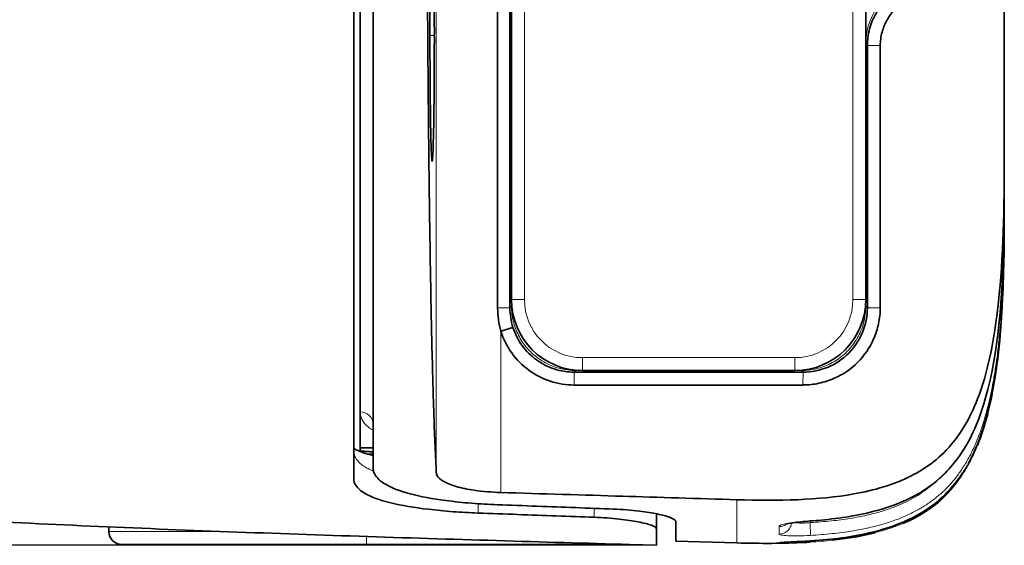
# Model space of a CAD drawing. Header units: millimetres. Extents: x 5 to 415, y 5 to 292.
# Tile 5 of 112: x 47 to 62, y 144 to 152. Entities that reach past the tile are written whole.
import ezdxf

# ---------------------------------------------------------------- set-up
doc = ezdxf.new("R2010")
doc.units = ezdxf.units.MM
for name, color, linetype, lineweight in [('Bemaßung (ISO)', 7, 'Continuous', 25), ('Sichtbar (ISO)', 7, 'Continuous', 35), ('Sichtbar schmal (ISO)', 7, 'Continuous', 18)]:
    doc.layers.add(name, color=color, linetype=linetype, lineweight=lineweight)
doc.styles.add('Notiztext (ISO)', font='isocpeur.ttf')
doc.dimstyles.new('Standard (ISO)', dxfattribs={"dimtxt": 3.5, "dimasz": 2.5, "dimexe": 2, "dimexo": 0, "dimgap": 0.762, "dimtad": 1, "dimtoh": 1, "dimdec": 8, "dimdsep": 46, "dimtxsty": 'Notiztext (ISO)', "dimcen": 0.09, "dimdle": 10, "dimclrd": 256, "dimclre": 256, "dimclrt": 256, "dimadec": 6, "dimazin": 2, "dimtfac": 0.514286, "dimtdec": 3, "dimtmove": 0, "dimatfit": 3, "dimfxl": 1, "dimtolj": 1, "dimlwd": -1, "dimlwe": -1, "dimarcsym": 0})

# ---------------------------------------------------------------- blocks, each defined once
blk = doc.blocks.new('*D11')
at = {"layer": 'Bemaßung (ISO)', "transparency": 16777216}
for p, q in [((56.611, 168.685), (21.319, 168.685)), ((23.319, 146.16), (23.319, 166.185)), ((56.611, 143.66), (21.319, 143.66))]:
    blk.add_line(p, q, dxfattribs=at)
for points in [[(22.902, 166.185), (23.736, 166.185), (23.319, 168.685)], [(22.902, 146.16), (23.736, 146.16), (23.319, 143.66)]]:
    blk.add_solid(points, dxfattribs=at)
at = {"layer": 'Defpoints', "color": 0, "transparency": 16777216}
for p in [(23.319, 168.685), (56.611, 168.685), (56.611, 143.66)]:
    blk.add_point(p, dxfattribs=at)
at = {"layer": 'Bemaßung (ISO)', "transparency": 16777216, "insert": (19.057, 154.072), "char_height": 3.5, "attachment_point": 1, "rotation": 90, "style": 'Notiztext (ISO)'}
blk.add_mtext('\\A1;25', dxfattribs=at)

msp = doc.modelspace()

# ---------------------------------------------------------------- linework, layer by layer
at = {"layer": 'Sichtbar (ISO)'}
for p, q in [((54.14633827, 163.99784424), (54.14633827, 147.3471537)), ((54.33666451, 147.3471537), (54.33666451, 163.99784382)), ((54.36140061, 147.47249897), (54.36140061, 163.87249897)), ((59.86140061, 163.87249897), (59.86140061, 147.47249897)), ((62.01140155, 162.76228625), (62.01140215, 149.58269576)), ((52.01140061, 155.22715781), (52.01140061, 145.12348723)), ((59.8860889, 151.41566631), (59.8860889, 147.34720099)), ((60.08596706, 151.41563616), (60.08596706, 147.34772662)), ((62.01140107, 149.12509032), (62.01140107, 148.80035769)), ((62.01140107, 148.71927341), (62.01140107, 148.69550977)), ((54.1941027, 146.98092547), (54.38436291, 147.04188119)), ((58.8866977, 146.34781069), (55.33610294, 146.34781069)), ((58.76140061, 146.37249897), (55.46140061, 146.37249897)), ((58.88617794, 146.14793253), (55.33633219, 146.14793253)), ((52.01140061, 145.17431731), (52.21140061, 145.17431731)), ((52.11622769, 145.08043005), (52.21140061, 145.07249897)), ((56.61140433, 144.15011225), (56.61140668, 143.91580978)), ((48.11140061, 143.87249897), (48.11140061, 143.94581159)), ((56.61140061, 143.66015618), (56.61140061, 143.91580978)), ((57.85847188, 143.69782647), (56.91220999, 143.72627567)), ((52.11140061, 143.67249897), (48.31140061, 143.67249897)), ((56.19210143, 143.67249897), (52.11140061, 143.67249897)), ((56.61138928, 143.66015287), (56.19409144, 143.67244067))]:
    msp.add_line(p, q, dxfattribs=at)
for centre, radius, start, end in [((55.46140061, 147.47249897), 1.1, 180, 270), ((58.76140061, 147.47249897), 1.1, 270, 0), ((48.31140061, 143.87249897), 0.2, 180, 270)]:
    msp.add_arc(centre, radius, start, end, dxfattribs=at)
for points, knots in [([(51.91142248, 144.69540123), (51.91140061, 144.98936443), (51.91140061, 145.37804454), (51.91140061, 146.38209048), (51.91140061, 146.99775907), (51.91140061, 148.56687401), (51.91140061, 149.77370461), (51.91140061, 152.9113099), (51.91140061, 154.53875215), (51.91140061, 157.80632644), (51.91140061, 159.43369994), (51.91140061, 162.5241163), (51.91140061, 163.73518516), (51.91140061, 165.34724838), (51.91140061, 165.96293924), (51.91140061, 166.96698092), (51.91140061, 167.35563182), (51.91142252, 167.64958641)], [-2.7875682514, -2.7875682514, -2.7875682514, -2.7875682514, -2.4566998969, -2.4566998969, -2.123336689, -2.123336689, -1.7272923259, -1.7272923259, -1.3629992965, -1.3629992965, -0.9987001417, -0.9987001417, -0.6140941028, -0.6140941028, -0.30589534, -0.30589534, -0.0000030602, -0.0000030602, -0.0000030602, -0.0000030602]), ([(53.19425018, 144.78701417), (53.18730438, 144.91265331), (53.1806712, 145.05034004), (53.17435761, 145.19828546), (53.16804402, 145.34623089), (53.16204743, 145.50435625), (53.15632195, 145.6723481), (53.15326744, 145.76197061), (53.15029128, 145.85440649), (53.14738877, 145.94964481), (53.14485071, 146.03292485), (53.14236896, 146.11834732), (53.13994052, 146.20582112), (53.13473496, 146.39332921), (53.12976943, 146.59024472), (53.1250132, 146.79677169), (53.12025697, 147.00329867), (53.1157118, 147.21947707), (53.11137333, 147.44502412), (53.10908128, 147.56418296), (53.10684786, 147.68596105), (53.10467256, 147.81037379), (53.10273039, 147.92145281), (53.10083455, 148.03463233), (53.09898459, 148.14986037), (53.0950626, 148.39414818), (53.0913425, 148.64762831), (53.0878186, 148.91040786), (53.08429469, 149.17318742), (53.08096699, 149.44526103), (53.07783433, 149.72710572), (53.07588553, 149.90243932), (53.0740134, 150.08157294), (53.07222245, 150.26431204), (53.07113448, 150.37532179), (53.07007648, 150.48766184), (53.0690494, 150.60128381), (53.0663316, 150.90194497), (53.06382777, 151.21155641), (53.0615503, 151.52921932), (53.05927282, 151.84688223), (53.05722209, 152.17259922), (53.05541222, 152.50497243), (53.05430446, 152.7084076), (53.05328687, 152.91434147), (53.05236193, 153.1225545), (53.05177569, 153.25452077), (53.05122668, 153.38740233), (53.05071552, 153.52115362), (53.04939787, 153.86593434), (53.04833285, 154.21647667), (53.04753297, 154.57012453), (53.04673309, 154.92377239), (53.04619719, 155.28052039), (53.04592973, 155.6389135), (53.0457972, 155.81651019), (53.04573093, 155.99451134), (53.04573092, 156.17251761), (53.04573091, 156.35373101), (53.04579958, 156.5349494), (53.04593694, 156.71575159), (53.04620924, 157.0741561), (53.04675006, 157.43092642), (53.04755504, 157.78465616), (53.04836001, 158.1383859), (53.04943071, 158.48906875), (53.05075317, 158.83370246), (53.05125379, 158.96416516), (53.05179025, 159.09375872), (53.05236201, 159.22246006), (53.05330063, 159.43373958), (53.05433437, 159.64261412), (53.05546088, 159.84893561), (53.05727361, 160.18093823), (53.05932715, 160.50634116), (53.06160712, 160.82366254), (53.0638871, 161.14098391), (53.0663924, 161.45023434), (53.0691169, 161.75114334), (53.07012219, 161.86217324), (53.07115794, 161.97206245), (53.07222268, 162.08070508), (53.07404354, 162.26650156), (53.07594917, 162.44864934), (53.07793201, 162.62666956), (53.0810743, 162.90878532), (53.08440594, 163.18059802), (53.08793037, 163.44293998), (53.09145479, 163.70528194), (53.09517284, 163.95813121), (53.09908255, 164.20126498), (53.10090305, 164.31447652), (53.10276569, 164.42558168), (53.1046724, 164.53463158), (53.10686055, 164.65977789), (53.10910675, 164.78221864), (53.11141381, 164.90209702), (53.1157312, 165.12643495), (53.12025967, 165.34180487), (53.12500391, 165.54782453), (53.12974815, 165.75384418), (53.1347063, 165.95055691), (53.13991139, 166.13812157), (53.14234811, 166.22592871), (53.14484017, 166.31172607), (53.14738977, 166.39538399), (53.15028636, 166.49042759), (53.15325723, 166.5827088), (53.15630583, 166.67217513), (53.16203781, 166.84039023), (53.16804003, 166.99867333), (53.17435659, 167.14668926), (53.18067315, 167.29470519), (53.18730653, 167.4323791), (53.19425018, 167.55797468)], [0, 0, 0, 0, 0.0344827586, 0.0344827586, 0.0344827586, 0.0689655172, 0.0689655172, 0.0689655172, 0.0873618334, 0.0873618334, 0.0873618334, 0.1034482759, 0.1034482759, 0.1034482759, 0.1379310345, 0.1379310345, 0.1379310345, 0.1724137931, 0.1724137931, 0.1724137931, 0.1906313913, 0.1906313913, 0.1906313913, 0.2068965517, 0.2068965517, 0.2068965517, 0.2413793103, 0.2413793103, 0.2413793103, 0.275862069, 0.275862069, 0.275862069, 0.297313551, 0.297313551, 0.297313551, 0.3103448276, 0.3103448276, 0.3103448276, 0.3448275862, 0.3448275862, 0.3448275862, 0.3793103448, 0.3793103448, 0.3793103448, 0.4004161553, 0.4004161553, 0.4004161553, 0.4137931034, 0.4137931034, 0.4137931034, 0.4482758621, 0.4482758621, 0.4482758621, 0.4827586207, 0.4827586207, 0.4827586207, 0.4998460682, 0.4998460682, 0.4998460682, 0.5172413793, 0.5172413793, 0.5172413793, 0.5517241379, 0.5517241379, 0.5517241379, 0.5862068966, 0.5862068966, 0.5862068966, 0.599260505, 0.599260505, 0.599260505, 0.6206896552, 0.6206896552, 0.6206896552, 0.6551724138, 0.6551724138, 0.6551724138, 0.6896551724, 0.6896551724, 0.6896551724, 0.7023786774, 0.7023786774, 0.7023786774, 0.724137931, 0.724137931, 0.724137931, 0.7586206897, 0.7586206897, 0.7586206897, 0.7931034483, 0.7931034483, 0.7931034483, 0.8091598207, 0.8091598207, 0.8091598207, 0.8275862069, 0.8275862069, 0.8275862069, 0.8620689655, 0.8620689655, 0.8620689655, 0.8965517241, 0.8965517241, 0.8965517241, 0.9126945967, 0.9126945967, 0.9126945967, 0.9310344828, 0.9310344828, 0.9310344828, 0.9655172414, 0.9655172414, 0.9655172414, 1, 1, 1, 1]), ([(52.21142189, 167.47722188), (52.21140061, 167.18129816), (52.21140061, 166.79975134), (52.21140061, 165.83510877), (52.21140061, 165.25346568), (52.21140061, 163.68880629), (52.21140061, 162.48371124), (52.21140061, 159.41564836), (52.21140061, 157.797092), (52.21140061, 154.54799109), (52.21140061, 152.92936275), (52.21140061, 149.85933908), (52.21140061, 148.65465758), (52.21140061, 147.09154194), (52.21140061, 146.50991894), (52.21140061, 145.54527049), (52.21140061, 145.16370007), (52.21142186, 144.86776919)], [0.0000031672, 0.0000031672, 0.0000031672, 0.0000031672, 0.2855394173, 0.2855394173, 0.5715443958, 0.5715443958, 0.9529543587, 0.9529543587, 1.3154757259, 1.3154757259, 1.6779903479, 1.6779903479, 2.0598784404, 2.0598784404, 2.3467353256, 2.3467353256, 2.6331274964, 2.6331274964, 2.6331274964, 2.6331274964]), ([(53.16317941, 151.57245291), (53.16333688, 151.7119667), (53.16306046, 151.85129559), (53.162003, 152.12379037), (53.16122111, 152.25698463), (53.15862779, 152.5822679), (53.15629668, 152.78943118), (53.14972306, 153.15370817), (53.14579485, 153.29518713), (53.13765723, 153.47581536), (53.13348254, 153.52252587), (53.12512018, 153.52253308), (53.12094547, 153.47582892), (53.11280778, 153.29521402), (53.1088795, 153.15374136), (53.10230511, 152.78944342), (53.09997409, 152.58226998), (53.09738098, 152.25703429), (53.09659906, 152.1238456), (53.0955415, 151.85136408), (53.09526501, 151.71204589), (53.09510695, 151.572545)], [0.00004435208, 0.00004435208, 0.00004435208, 0.00004435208, 0.04189856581, 0.04189856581, 0.08381139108, 0.08381139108, 0.14921155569, 0.14921155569, 0.21380580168, 0.21380580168, 0.27323679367, 0.27323679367, 0.33266802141, 0.33266802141, 0.39726273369, 0.39726273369, 0.46267502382, 0.46267502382, 0.50460270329, 0.50460270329, 0.54647095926, 0.54647095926, 0.54647095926, 0.54647095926]), ([(60.38615843, 152.28133328), (60.31047282, 152.23768171), (60.24083253, 152.18430052), (60.11724738, 152.06078453), (60.06384848, 151.991211), (59.97646282, 151.83995405), (59.94285792, 151.75891355), (59.89757485, 151.5900946), (59.88610846, 151.50306398), (59.88608868, 151.41566634)], [-0.10483676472, -0.10483676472, -0.10483676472, -0.10483676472, -0.0786263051, -0.0786263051, -0.05242894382, -0.05242894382, -0.02622122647, -0.02622122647, -0.0000013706, -0.0000013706, -0.0000013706, -0.0000013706]), ([(60.08597466, 151.41563616), (60.08599966, 151.48543946), (60.09534224, 151.55522266), (60.13144294, 151.69006193), (60.15820619, 151.75515531), (60.22800102, 151.87601793), (60.27100242, 151.9317347), (60.36974415, 152.03040062), (60.42551418, 152.07337308), (60.48595872, 152.10828602)], [0.00000126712, 0.00000126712, 0.00000126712, 0.00000126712, 0.020942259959, 0.020942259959, 0.041877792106, 0.041877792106, 0.062813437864, 0.062813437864, 0.083754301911, 0.083754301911, 0.083754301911, 0.083754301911]), ([(53.09510695, 151.572545), (53.09526488, 151.43302988), (53.09554131, 151.29370022), (53.0965988, 151.02119921), (53.09738074, 150.88799914), (53.09997402, 150.56272921), (53.10230509, 150.35556146), (53.10887905, 149.99127525), (53.11280729, 149.84979905), (53.12094493, 149.66917686), (53.12511962, 149.62246931), (53.13348193, 149.62246763), (53.13765662, 149.66917371), (53.14579427, 149.8497928), (53.14972253, 149.99126754), (53.15629667, 150.35555854), (53.15862771, 150.5627286), (53.16122084, 150.88797374), (53.16200273, 151.02115738), (53.16306027, 151.29363433), (53.16333676, 151.43295262), (53.16317941, 151.57245291)], [0.00004600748, 0.00004600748, 0.00004600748, 0.00004600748, 0.04190064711, 0.04190064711, 0.0838157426, 0.0838157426, 0.14921072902, 0.14921072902, 0.21379480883, 0.21379480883, 0.27321622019, 0.27321622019, 0.33263768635, 0.33263768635, 0.39722187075, 0.39722187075, 0.46261964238, 0.46261964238, 0.50453360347, 0.50453360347, 0.54639000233, 0.54639000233, 0.54639000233, 0.54639000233]), ([(62.01140246, 149.58269576), (62.01143688, 148.74211427), (61.98493676, 147.97518852), (61.8453925, 146.80343183), (61.75190195, 146.33326012), (61.47656412, 145.62325358), (61.33809003, 145.40074819), (60.98824275, 144.98706008), (60.76673991, 144.84004573), (60.2979516, 144.59900087), (59.98539542, 144.51171914), (59.13296774, 144.36067952), (58.50197691, 144.34624116), (57.85686681, 144.36686637)], [0.0000010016, 0.0000010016, 0.0000010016, 0.0000010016, 0.2521756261, 0.2521756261, 0.4448173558, 0.4448173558, 0.5923144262, 0.5923144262, 0.7982849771, 0.7982849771, 1.1037378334, 1.1037378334, 1.6383931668, 1.6383931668, 1.6383931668, 1.6383931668]), ([(62.01140246, 149.12509032), (62.01140246, 149.12918421), (62.01140246, 149.13331281), (62.01140246, 149.13747944), (62.01140246, 149.18321185), (62.01140246, 149.23352597), (62.01140246, 149.2886244), (62.01140246, 149.3390083), (62.01140246, 149.3933928), (62.01140246, 149.45216275), (62.01140246, 149.49350293), (62.01140246, 149.53701304), (62.01140246, 149.58269575)], [0.0000001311, 0.0000001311, 0.0000001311, 0.0000001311, 0.03439669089, 0.03439669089, 0.03439669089, 0.41192917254, 0.41192917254, 0.41192917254, 0.75715787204, 0.75715787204, 0.75715787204, 0.99999994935, 0.99999994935, 0.99999994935, 0.99999994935]), ([(62.01140061, 149.12509027), (62.01140075, 148.85831769), (62.0084293, 148.59150871), (61.97850885, 147.52156646), (61.93521572, 146.70383347), (61.65572212, 145.72462905), (61.58155293, 145.52089585), (61.4030576, 145.16957276), (61.30426027, 145.01681856), (61.03061495, 144.69967645), (60.83628467, 144.54659561), (60.44114427, 144.33200267), (60.24171343, 144.25757971), (59.75558954, 144.12328632), (59.46234801, 144.0787946), (59.11283652, 144.04604332), (59.05619395, 144.04140292), (58.99951387, 144.03734527)], [0, 0, 0, 0, 0.08003177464, 0.08003177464, 0.32110849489, 0.32110849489, 0.38555399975, 0.38555399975, 0.43935691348, 0.43935691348, 0.51127767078, 0.51127767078, 0.5743708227, 0.5743708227, 0.66274940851, 0.66274940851, 0.67981911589, 0.67981911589, 0.67981911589, 0.67981911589]), ([(62.01140245, 148.71928023), (62.01140245, 148.72196872), (62.01140245, 148.72497779), (62.01140245, 148.72832374), (62.01140245, 148.74225371), (62.01140245, 148.76202271), (62.01140245, 148.78968462), (62.01140245, 148.79311484), (62.01140245, 148.79666644), (62.01140245, 148.80036445)], [0, 0, 0, 0, 0.17607208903, 0.17607208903, 0.17607208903, 0.9091001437, 0.9091001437, 0.9091001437, 0.99999952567, 0.99999952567, 0.99999952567, 0.99999952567]), ([(61.99578402, 147.77393427), (61.99498317, 147.7516957), (61.99414632, 147.72945859), (61.96329833, 146.94471624), (61.91001098, 146.16537948), (61.61200493, 145.26218091), (61.53936088, 145.08647846), (61.4479099, 144.92194863)], [0.09454881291, 0.09454881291, 0.09454881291, 0.09454881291, 0.10122463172, 0.10122463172, 0.33015383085, 0.33015383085, 0.38658664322, 0.38658664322, 0.38658664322, 0.38658664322]), ([(54.14633827, 147.3471537), (54.14633827, 147.28475365), (54.15037801, 147.22269842), (54.16639652, 147.10044825), (54.17823248, 147.04028787), (54.19408912, 146.98091989)], [0.000001, 0.000001, 0.000001, 0.000001, 0.018721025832, 0.018721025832, 0.037089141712, 0.037089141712, 0.037089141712, 0.037089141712]), ([(54.38436757, 147.04188266), (54.36858221, 147.09116332), (54.35663087, 147.14158393), (54.34065363, 147.24383377), (54.33665193, 147.29544636), (54.33666451, 147.3471537)], [0.000001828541, 0.000001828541, 0.000001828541, 0.000001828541, 0.015526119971, 0.015526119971, 0.031032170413, 0.031032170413, 0.031032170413, 0.031032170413]), ([(58.88617795, 146.14795116), (58.96950029, 146.14800616), (59.05272855, 146.15716622), (59.21565898, 146.19226795), (59.2953843, 146.21822558), (59.50642205, 146.31135339), (59.63067396, 146.39498909), (59.83896096, 146.60329145), (59.92258865, 146.72754894), (60.01569503, 146.93857695), (60.04164309, 147.01828504), (60.07673586, 147.18119133), (60.0858938, 147.26441237), (60.08594844, 147.34772663)], [0.00000526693, 0.00000526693, 0.00000526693, 0.00000526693, 0.02500198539, 0.02500198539, 0.05001435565, 0.05001435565, 0.09421528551, 0.09421528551, 0.13841580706, 0.13841580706, 0.16342199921, 0.16342199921, 0.18841629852, 0.18841629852, 0.18841629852, 0.18841629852]), ([(59.8860953, 147.34720133), (59.88612613, 147.21622746), (59.86048634, 147.08640952), (59.76066447, 146.84470394), (59.68774933, 146.73517627), (59.504082, 146.55027329), (59.39503921, 146.47661865), (59.15192322, 146.37430116), (59.01991895, 146.34777272), (58.88669796, 146.34781516)], [0.00000258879, 0.00000258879, 0.00000258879, 0.00000258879, 0.03929596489, 0.03929596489, 0.07838511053, 0.07838511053, 0.11747662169, 0.11747662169, 0.15744582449, 0.15744582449, 0.15744582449, 0.15744582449]), ([(54.19409374, 146.98092113), (54.23265826, 146.86092711), (54.29064865, 146.74733587), (54.43809431, 146.5431153), (54.52761592, 146.45236828), (54.73108596, 146.30398446), (54.84485878, 146.24647876), (55.0844117, 146.16849622), (55.21032788, 146.14799925), (55.33633219, 146.14794349)], [0.0000101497, 0.0000101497, 0.0000101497, 0.0000101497, 0.03780061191, 0.03780061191, 0.07557641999, 0.07557641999, 0.11335450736, 0.11335450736, 0.15115490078, 0.15115490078, 0.15115490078, 0.15115490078]), ([(55.33610289, 146.34781189), (55.23082229, 146.34778252), (55.12616614, 146.36435184), (54.92600619, 146.42957034), (54.83180635, 146.47775071), (54.66194647, 146.60165225), (54.58733565, 146.67657988), (54.4641669, 146.84714489), (54.4164624, 146.94167368), (54.38436793, 147.04188273)], [0.00000195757, 0.00000195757, 0.00000195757, 0.00000195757, 0.0315870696, 0.0315870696, 0.06313354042, 0.06313354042, 0.09465825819, 0.09465825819, 0.12622384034, 0.12622384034, 0.12622384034, 0.12622384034]), ([(56.19409144, 143.67244067), (54.85536215, 143.71177373), (51.99400263, 143.79482489), (47.65596323, 143.95361408), (43.49517213, 144.17877488), (39.55718639, 144.51096358), (35.84393561, 144.98970483), (33.4221757, 145.43909474), (32.2471246, 145.69706356)], [0, 0, 0, 0, 0.1676034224, 0.3360565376, 0.5045096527, 0.6729627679, 0.8414158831, 1, 1, 1, 1]), ([(51.91140061, 145.16728343), (51.91352509, 145.16569306), (51.91593955, 145.16396272), (51.94284539, 145.14562995), (51.99223155, 145.12060046), (52.10414538, 145.08311746), (52.15464353, 145.06904274), (52.21140061, 145.05591591)], [0.073623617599, 0.073623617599, 0.073623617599, 0.073623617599, 0.0788696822, 0.0788696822, 0.125732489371, 0.125732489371, 0.154645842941, 0.154645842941, 0.154645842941, 0.154645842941]), ([(54.14160165, 144.28977266), (54.00676918, 144.29485321), (53.87289235, 144.30258821), (53.60327185, 144.3239774), (53.46875634, 144.33789409), (53.13608027, 144.38181623), (52.9507906, 144.41608443), (52.63069901, 144.50085033), (52.49955652, 144.55097128), (52.32457242, 144.65534741), (52.26987621, 144.70654549), (52.22945617, 144.77995695), (52.22208269, 144.79867799), (52.21528096, 144.82650067), (52.21371303, 144.83532234), (52.21183809, 144.85201426), (52.2114006, 144.85986808), (52.21142186, 144.86776919)], [-0.31440264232, -0.31440264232, -0.31440264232, -0.31440264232, -0.27385325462, -0.27385325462, -0.23085260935, -0.23085260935, -0.1620963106, -0.1620963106, -0.09211144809, -0.09211144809, -0.03523859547, -0.03523859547, -0.01631070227, -0.01631070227, -0.00762668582, -0.00762668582, -0.00000309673, -0.00000309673, -0.00000309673, -0.00000309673]), ([(53.19425018, 144.78701417), (53.19442567, 144.78383989), (53.19475282, 144.78067225), (53.19576932, 144.77396502), (53.19649809, 144.77042776), (53.19994159, 144.75723028), (53.20390242, 144.74764943), (53.22592783, 144.70900926), (53.25609354, 144.68112073), (53.35011447, 144.62450391), (53.41840918, 144.59690065), (53.58376422, 144.5495072), (53.67904955, 144.52994412), (53.84954422, 144.50517022), (53.91837714, 144.49741284), (54.05650052, 144.48589866), (54.12516158, 144.48199672), (54.19409812, 144.47984854)], [0.000001, 0.000001, 0.000001, 0.000001, 0.00316428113, 0.00316428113, 0.00671520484, 0.00671520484, 0.01645541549, 0.01645541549, 0.04648581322, 0.04648581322, 0.08190464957, 0.08190464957, 0.11673023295, 0.11673023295, 0.13853891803, 0.13853891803, 0.15925418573, 0.15925418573, 0.15925418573, 0.15925418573]), ([(61.36495917, 144.78403823), (61.2936915, 144.67451982), (61.21220299, 144.57105803), (60.96770768, 144.31925579), (60.78323568, 144.18766909), (60.39804395, 143.99274367), (60.19584334, 143.92324839), (59.69545035, 143.79693368), (59.39078662, 143.75716456), (59.05720455, 143.73205122), (59.027634, 143.72999395), (58.99805393, 143.72809373)], [0.40267717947, 0.40267717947, 0.40267717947, 0.40267717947, 0.44181823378, 0.44181823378, 0.50802547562, 0.50802547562, 0.57144743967, 0.57144743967, 0.66303140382, 0.66303140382, 0.67193529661, 0.67193529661, 0.67193529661, 0.67193529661]), ([(51.91142248, 144.69540123), (51.91140054, 144.6573642), (51.92336906, 144.62061578), (51.97535273, 144.54457818), (52.01951207, 144.50609181), (52.17687868, 144.4120881), (52.31457889, 144.36179818), (52.65492035, 144.27789529), (52.85254993, 144.24453101), (53.1937227, 144.20398121), (53.32185095, 144.19186198), (53.58084725, 144.17272174), (53.71078789, 144.16558549), (53.84160169, 144.16072036)], [0.00000311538, 0.00000311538, 0.00000311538, 0.00000311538, 0.03958355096, 0.03958355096, 0.08568504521, 0.08568504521, 0.16059048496, 0.16059048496, 0.23337447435, 0.23337447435, 0.27414439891, 0.27414439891, 0.31348129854, 0.31348129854, 0.31348129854, 0.31348129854]), ([(54.19409812, 144.47984854), (54.83053741, 144.46001596), (55.48948149, 144.43998485), (56.62279293, 144.40538608), (57.2767889, 144.38535219), (57.85686725, 144.36688)], [0.00000099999, 0.00000099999, 0.00000099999, 0.00000099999, 0.19102539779, 0.19102539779, 0.36127740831, 0.36127740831, 0.36127740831, 0.36127740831]), ([(61.0400764, 144.37748556), (60.8885154, 144.23914914), (60.71210775, 144.12556061), (60.49831646, 144.02516674), (60.46994173, 144.01251073), (60.44135162, 144.00037898)], [0, 0, 0, 0, 0.061597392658, 0.061597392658, 0.070923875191, 0.070923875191, 0.070923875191, 0.070923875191]), ([(53.84160169, 144.16072036), (54.04827541, 144.15303391), (54.25289936, 144.14548938), (54.45547299, 144.13806591), (54.65804663, 144.13064244), (54.85856995, 144.12334006), (55.05704145, 144.11613964), (55.25551294, 144.10893921), (55.45193261, 144.10184077), (55.64630011, 144.09482621)], [0, 0, 0, 0, 0.3333333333, 0.3333333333, 0.3333333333, 0.6666666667, 0.6666666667, 0.6666666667, 1, 1, 1, 1]), ([(55.94630011, 144.22278072), (55.75224905, 144.22992683), (55.55604032, 144.23715338), (55.35767424, 144.24447875), (55.15930816, 144.25180411), (54.95878474, 144.25922827), (54.75610561, 144.26677055), (54.55342648, 144.27431282), (54.34859165, 144.28197317), (54.14160165, 144.28977266)], [0, 0, 0, 0, 0.3333333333, 0.3333333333, 0.3333333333, 0.6666666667, 0.6666666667, 0.6666666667, 1, 1, 1, 1]), ([(56.91181155, 144.02723965), (56.91140049, 144.02878847), (56.91122309, 144.03035058), (56.91045407, 144.03376694), (56.90979731, 144.03562549), (56.9068842, 144.04170343), (56.90365554, 144.04598354), (56.88446971, 144.06479197), (56.85647132, 144.07988813), (56.76871681, 144.11282942), (56.70481002, 144.13049094), (56.5470674, 144.16371986), (56.45355066, 144.17898251), (56.28613078, 144.1992945), (56.21866893, 144.20596407), (56.08267901, 144.21640246), (56.01474126, 144.22026031), (55.94630011, 144.22278072)], [0.00003896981, 0.00003896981, 0.00003896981, 0.00003896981, 0.00333324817, 0.00333324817, 0.00718681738, 0.00718681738, 0.01583004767, 0.01583004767, 0.04461092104, 0.04461092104, 0.07841158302, 0.07841158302, 0.11309049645, 0.11309049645, 0.13465389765, 0.13465389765, 0.1552183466, 0.1552183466, 0.1552183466, 0.1552183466]), ([(55.64630011, 144.09482621), (55.71276487, 144.09242755), (55.77877035, 144.08888673), (55.90978143, 144.07955789), (55.9743295, 144.0737356), (56.14520475, 144.05503468), (56.24400638, 144.04032874), (56.41508749, 144.00723127), (56.48471589, 143.9890049), (56.561393, 143.96033919), (56.58222476, 143.94989703), (56.60599233, 143.93150177), (56.61140059, 143.92346936), (56.61140061, 143.91580978)], [-0.15498311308, -0.15498311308, -0.15498311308, -0.15498311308, -0.13501364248, -0.13501364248, -0.11447161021, -0.11447161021, -0.07810410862, -0.07810410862, -0.04023296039, -0.04023296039, -0.01816161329, -0.01816161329, -0.00000161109, -0.00000161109, -0.00000161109, -0.00000161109]), ([(56.91181155, 144.02723965), (56.91140061, 143.8794553), (56.91140061, 143.80357351), (56.91140061, 143.7269715), (56.91140061, 143.72631841), (56.91186274, 143.72629103)], [0.00004692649, 0.00004692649, 0.00004692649, 0.00004692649, 0.31432387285, 0.31432387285, 0.62864644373, 0.62864644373, 0.62864644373, 0.62864644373]), ([(58.99951388, 144.03734527), (58.9494363, 144.03375996), (58.89918065, 144.02944471), (58.80763617, 144.01999069), (58.76489985, 144.01473644), (58.6939205, 144.00416997), (58.66385331, 143.99863036), (58.63427563, 143.99184492), (58.62704681, 143.98995459), (58.61817766, 143.98737286), (58.61558667, 143.98648625), (58.61457655, 143.98611762), (58.61448064, 143.98608061), (58.61448064, 143.98608061)], [0, 0, 0, 0, 0.015083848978, 0.015083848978, 0.029753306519, 0.029753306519, 0.043668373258, 0.043668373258, 0.049508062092, 0.049508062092, 0.053992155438, 0.053992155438, 0.055005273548, 0.055005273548, 0.055005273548, 0.055005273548]), ([(59.34445391, 143.7393466), (59.55077682, 143.76219879), (59.77440953, 143.79847767), (59.98341886, 143.84983407), (60.00770748, 143.8560649)], [0.169583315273, 0.169583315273, 0.169583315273, 0.169583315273, 0.245745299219, 0.255855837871, 0.255855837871, 0.255855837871, 0.255855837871]), ([(57.85847188, 143.69782647), (58.2252616, 143.68657279), (58.60874794, 143.68677617), (58.97185556, 143.70799259), (58.99806276, 143.70964544)], [0, 0, 0, 0, 0.11862472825, 0.12789480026, 0.12789480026, 0.12789480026, 0.12789480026]), ([(58.99805393, 143.72809373), (58.94244342, 143.72452106), (58.88654309, 143.72130523), (58.7843252, 143.71586311), (58.73649903, 143.71353732), (58.65485442, 143.7096481), (58.61964145, 143.70800837), (58.58015272, 143.70599615), (58.56918509, 143.70540289), (58.55228228, 143.70439739), (58.54588484, 143.70395847), (58.54061644, 143.70353785), (58.53952901, 143.70343311), (58.53952901, 143.70343311)], [0, 0, 0, 0, 0.016739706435, 0.016739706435, 0.033060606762, 0.033060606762, 0.04899754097, 0.04899754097, 0.056550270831, 0.056550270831, 0.063549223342, 0.063549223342, 0.066846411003, 0.066846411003, 0.066846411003, 0.066846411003])]:
    msp.add_open_spline(points, degree=3, knots=knots, dxfattribs=at)
for points in [[(62.01140061, 148.69549808), (62.01140086, 148.23195195), (62.00260903, 147.76804102), (61.97448681, 147.30535101)], [(61.98307061, 147.45848798), (61.96791356, 147.163993), (61.94557235, 146.86960081), (61.91032987, 146.57683411)], [(61.96837722, 147.20960339), (61.95421162, 146.99827453), (61.93565361, 146.78712196), (61.91033157, 146.57683391)], [(61.85013436, 146.16089196), (61.81082949, 145.93239355), (61.76060867, 145.70499816), (61.69175606, 145.48362075)], [(61.82193991, 146.00745755), (61.77910118, 145.78897587), (61.72483068, 145.57187543), (61.65160277, 145.36164066)], [(61.75525502, 145.70906608), (61.71200377, 145.53854975), (61.65949546, 145.3702302), (61.59372072, 145.2074633)], [(61.01226458, 144.35264843), (60.85935649, 144.21846503), (60.68268182, 144.10902829), (60.49746817, 144.02504043)], [(61.06208746, 144.39789687), (61.05480799, 144.39103744), (61.04747118, 144.38423269), (61.04007783, 144.37748399)]]:
    msp.add_open_spline(points, degree=3, dxfattribs=at)
msp.add_rational_spline([(52.21140061, 145.10937374), (52.11133679, 145.1164349), (52.01140061, 145.12348723)], [1.00000945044, 1.00000492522, 1], degree=2, dxfattribs=at)
at = {"layer": 'Sichtbar schmal (ISO)'}
for p, q in [((53.19425018, 144.78701417), (53.19425018, 167.55797468)), ((54.56140061, 163.87249897), (54.56140061, 147.47249897)), ((59.66140061, 147.47249897), (59.66140061, 163.87249897)), ((53.09526256, 151.5724686), (53.16311612, 151.57245296)), ((59.86140061, 151.44037728), (59.86142329, 151.44035458)), ((59.86142329, 151.44035458), (59.88608999, 151.4156674)), ((60.08597098, 151.41563617), (59.88609114, 151.41566624)), ((62.01140061, 148.80035081), (62.0098426, 148.80035081)), ((62.01124373, 148.69550754), (62.01123672, 148.69550754)), ((54.36153792, 147.3724704), (54.33666451, 147.3471537)), ((54.56140061, 147.47249897), (54.36140061, 147.47249897)), ((54.36153792, 147.3724704), (54.36153804, 147.45511183)), ((59.86140061, 147.47249897), (59.66140061, 147.47249897)), ((59.86126302, 147.45510136), (59.86126349, 147.37222859)), ((59.88609229, 147.34720436), (59.86126349, 147.37222859)), ((54.14633827, 147.3471537), (54.33666451, 147.3471537)), ((59.88609579, 147.34720083), (60.08594844, 147.34772657)), ((54.1941027, 146.98084978), (54.19409812, 144.47984854)), ((55.46140061, 146.37249897), (55.46140061, 146.57249897)), ((55.46140061, 146.57249897), (58.76140061, 146.57249897)), ((58.76140061, 146.57249897), (58.76140061, 146.37249897)), ((55.33610289, 146.34781189), (55.36113023, 146.37263612)), ((55.33610289, 146.34781112), (55.33633216, 146.14795509)), ((55.44403105, 146.37263612), (55.36113023, 146.37263612)), ((58.86142919, 146.37263628), (58.77877979, 146.37263627)), ((58.86142919, 146.37263628), (58.8866974, 146.34781571)), ((58.88617795, 146.14797765), (58.88669794, 146.34780756)), ((53.84160029, 144.30562037), (53.84160169, 144.16072036)), ((55.64630011, 144.09482621), (55.64630128, 144.23383171)), ((58.99569538, 144.0119225), (58.99569527, 144.03707051)), ((49.92932543, 143.87249897), (48.11140061, 143.87249897)), ((52.11140061, 143.67249897), (52.11140061, 143.79643151))]:
    msp.add_line(p, q, dxfattribs=at)
for centre, start, end in [((55.46140061, 147.47249897), 180, 270), ((58.76140061, 147.47249897), 270, 0)]:
    msp.add_arc(centre, 0.9, start, end, dxfattribs=at)
for centre, major_axis, ratio, start_param, end_param in [((60.8620144, 151.43913499), (0.70874414, -0.70771439), 0.9984173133, 2.87883939, 3.9063595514), ((54.51139777, 147.37186336), (-0.14999714, 0.00058545), 0.0041887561, 6.0363467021, 6.2337980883), ((55.41979138, 147.42694297), (0.78951371, 0.73667621), 0.9618875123, 3.0964635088, 3.1749039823), ((58.80696293, 147.43087583), (-0.7367142, 0.78945846), 0.9618940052, 3.0964758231, 3.1748403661), ((58.86203623, 146.52249613), (-0.00058545, -0.14999714), 0.0041887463, 6.0363467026, 6.2337993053), ((52.01140061, 145.54185713), (0.2, 0), 0.9407647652, 0, 1.5707963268), ((58.51140569, 144.14915829), (0.19999038, -0.00115209), 0.9918276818, 5.2460225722, 5.368786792), ((58.98522523, 144.01192232), (0.01188626, -0.19964648), 0.05225749, 0.0696867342, 1.5676859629), ((58.98522676, 144.23683432), (0.01428713, -0.19948904), 0.0522102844, 6.1328671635, 6.2831840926), ((58.49086188, 170.21898346), (0.02327562, -26.48232703), 0.0000854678, 0.0857134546, 0.1272232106), ((58.51140062, 143.89236222), (0.19997956, 0.00285931), 0.9999954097, 4.7123889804, 5.0724462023), ((58.51140087, 143.90096534), (-0.1992248, -0.01759107), 0.9998884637, 1.4971883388, 1.6540148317), ((58.51140087, 143.90096534), (-0.1992248, -0.01759107), 0.9998884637, 2.5667856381, 2.567067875), ((58.51140062, 143.89236222), (0.18100467, -0.0850719), 0.9999974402, 0, 0.0002705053), ((58.98522585, 143.92768191), (0.01282809, -0.19958818), 0.0522406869, 6.260841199, 6.2831838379), ((58.9852253, 143.90917389), (0.01258754, -0.19960349), 0.0522467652, 0.0006103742, 0.4332105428)]:
    msp.add_ellipse(centre, major_axis=major_axis, ratio=ratio, start_param=start_param, end_param=end_param, dxfattribs=at)
for points, knots in [([(58.9977928, 144.03948698), (59.26154079, 144.05842122), (59.5186867, 144.08709039), (59.79599607, 144.14522847), (59.85153068, 144.15687134), (59.90811331, 144.16987011), (59.96469438, 144.18426601), (60.19064808, 144.24175537), (60.41378929, 144.32436645), (60.58745578, 144.41414555), (60.65559229, 144.44936958), (60.71615935, 144.48490757), (60.77205988, 144.52127568), (60.89431703, 144.6008145), (60.99526566, 144.68329451), (61.09535693, 144.78420794), (61.16921636, 144.85867405), (61.24154221, 144.94362933), (61.30951996, 145.03956417), (61.32281637, 145.05832898), (61.33594862, 145.0775116), (61.34889898, 145.09711232), (61.40048795, 145.17519362), (61.44915893, 145.25994169), (61.49435933, 145.35079422), (61.57796351, 145.51883815), (61.64929146, 145.70896938), (61.7059114, 145.90172191), (61.72687353, 145.97308379), (61.74590545, 146.04471822), (61.7631128, 146.11540678), (61.8267982, 146.37702924), (61.86589786, 146.62688663), (61.89056477, 146.80956207), (61.89378436, 146.83340532), (61.89675807, 146.85613043), (61.89954449, 146.87797566), (61.91810626, 147.02349799), (61.92927276, 147.12906437), (61.94230851, 147.27313927), (61.95730113, 147.43884211), (61.97392583, 147.65513368), (61.98769472, 147.95969753), (61.98835899, 147.97439094), (61.98901574, 147.98928844), (61.98966408, 148.00438879), (62.00245436, 148.30228728), (62.01142143, 148.67973658), (62.01140246, 149.12509027)], [0, 0, 0, 0, 0.1111111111, 0.1111111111, 0.1111111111, 0.1333624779, 0.1333624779, 0.1333624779, 0.2222222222, 0.2222222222, 0.2222222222, 0.257085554, 0.257085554, 0.257085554, 0.3333333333, 0.3333333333, 0.3333333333, 0.3895981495, 0.3895981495, 0.3895981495, 0.4006035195, 0.4006035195, 0.4006035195, 0.4444444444, 0.4444444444, 0.4444444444, 0.5255341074, 0.5255341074, 0.5255341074, 0.5555555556, 0.5555555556, 0.5555555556, 0.6666666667, 0.6666666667, 0.6666666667, 0.6811691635, 0.6811691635, 0.6811691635, 0.7777777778, 0.7777777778, 0.7777777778, 0.8888888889, 0.8888888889, 0.8888888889, 0.8942493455, 0.8942493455, 0.8942493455, 1, 1, 1, 1]), ([(58.9978091, 143.81280366), (59.11886871, 143.82004321), (59.23252117, 143.82950056), (59.33827893, 143.84079245), (59.44753329, 143.85245766), (59.54835736, 143.86608627), (59.64024559, 143.88092465), (59.70956604, 143.89211871), (59.77380164, 143.90398952), (59.83275099, 143.91609165), (59.85856371, 143.92139092), (59.88336883, 143.926733), (59.90729826, 143.93210818), (59.99511818, 143.95183484), (60.07113793, 143.97189984), (60.14179602, 143.99284517), (60.2105553, 144.01322764), (60.27425583, 144.03443125), (60.33858527, 144.05844652), (60.40119421, 144.0818195), (60.46408851, 144.10781169), (60.52842176, 144.1379221), (60.58126901, 144.16265662), (60.63509285, 144.19017618), (60.6902191, 144.2216692), (60.72709981, 144.24273874), (60.76455971, 144.26559571), (60.80257777, 144.29066799), (60.81394387, 144.29816374), (60.82535063, 144.30585248), (60.83679086, 144.31374316), (60.88132936, 144.34446273), (60.92638899, 144.37824059), (60.97144731, 144.41552141), (61.01314379, 144.45002068), (61.05483714, 144.48752426), (61.09603128, 144.52827894), (61.13516457, 144.56699476), (61.17384429, 144.60864797), (61.21164168, 144.65332614), (61.23938954, 144.68612533), (61.26665887, 144.72055402), (61.29330897, 144.75660458), (61.30220951, 144.76864467), (61.31105589, 144.78088578), (61.31983119, 144.79331303), (61.35535813, 144.84362497), (61.38969187, 144.89701082), (61.42206347, 144.95232055), (61.45694167, 145.01191301), (61.48953906, 145.07373057), (61.51946404, 145.13617), (61.5539099, 145.20804241), (61.58481794, 145.28072808), (61.61223211, 145.35179655), (61.62733467, 145.39094842), (61.64138633, 145.42960783), (61.65443558, 145.46739201), (61.6707161, 145.51453235), (61.68542613, 145.56025651), (61.69886731, 145.604446), (61.73150486, 145.71174592), (61.75675268, 145.80997168), (61.77743056, 145.89826843), (61.79067399, 145.95481926), (61.80200847, 146.00730993), (61.81188293, 146.05561901), (61.82570354, 146.12323402), (61.83668237, 146.18247819), (61.84643404, 146.23825434), (61.85900832, 146.31017488), (61.86953859, 146.37633534), (61.87993533, 146.44741542), (61.88828556, 146.504504), (61.8964975, 146.5647901), (61.90464464, 146.6299488), (61.91450821, 146.70883499), (61.92428345, 146.7948633), (61.93383646, 146.89101322), (61.93952378, 146.94825549), (61.94513475, 147.00907194), (61.95073023, 147.07576165), (61.96229669, 147.21361642), (61.97393129, 147.37657973), (61.98433188, 147.58489675), (61.99247313, 147.74796065), (61.99969563, 147.93883767), (62.00456072, 148.15582269), (62.00891755, 148.35013954), (62.01140093, 148.56539209), (62.01140061, 148.80035769)], [0, 0, 0, 0, 0.03555676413, 0.03555676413, 0.03555676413, 0.07228911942, 0.07228911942, 0.07228911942, 0.1, 0.1, 0.1, 0.11213403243, 0.11213403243, 0.11213403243, 0.15666536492, 0.15666536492, 0.15666536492, 0.2, 0.2, 0.2, 0.24217564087, 0.24217564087, 0.24217564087, 0.27682128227, 0.27682128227, 0.27682128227, 0.3, 0.3, 0.3, 0.3069296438, 0.3069296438, 0.3069296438, 0.33390777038, 0.33390777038, 0.33390777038, 0.35887303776, 0.35887303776, 0.35887303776, 0.38258935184, 0.38258935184, 0.38258935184, 0.4, 0.4, 0.4, 0.40581477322, 0.40581477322, 0.40581477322, 0.42935597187, 0.42935597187, 0.42935597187, 0.45472000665, 0.45472000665, 0.45472000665, 0.48391588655, 0.48391588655, 0.48391588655, 0.5, 0.5, 0.5, 0.52006687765, 0.52006687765, 0.52006687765, 0.56879281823, 0.56879281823, 0.56879281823, 0.6, 0.6, 0.6, 0.64367862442, 0.64367862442, 0.64367862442, 0.7, 0.7, 0.7, 0.74523499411, 0.74523499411, 0.74523499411, 0.8, 0.8, 0.8, 0.83260401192, 0.83260401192, 0.83260401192, 0.9, 0.9, 0.9, 0.95275542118, 0.95275542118, 0.95275542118, 0.99999954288, 0.99999954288, 0.99999954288, 0.99999954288]), ([(58.99781806, 143.72812432), (59.25865107, 143.74487464), (59.51320566, 143.77126334), (59.78801243, 143.82592968), (59.84633117, 143.83753082), (59.90581593, 143.85059583), (59.96525832, 143.86518347), (60.18591752, 143.91933501), (60.40349768, 143.99704094), (60.57463643, 144.08228382), (60.64790368, 144.11877766), (60.71269721, 144.15577938), (60.77243515, 144.19390046), (60.88982319, 144.26881029), (60.98847843, 144.34722918), (61.08591142, 144.4424835), (61.17782415, 144.532341), (61.26714063, 144.63781596), (61.3491166, 144.76006601), (61.39826258, 144.83335697), (61.44478773, 144.91265919), (61.48824998, 144.997624), (61.57451701, 145.1662683), (61.64811656, 145.35848571), (61.70601802, 145.55270465), (61.72594609, 145.61954938), (61.74410247, 145.68654068), (61.76057574, 145.75258047), (61.82491251, 146.01050039), (61.86413226, 146.2552887), (61.88892646, 146.43414499), (61.89279971, 146.46208521), (61.8963195, 146.48845531), (61.89958545, 146.51365853), (61.91722614, 146.649791), (61.92824822, 146.75106862), (61.94105938, 146.88855252), (61.95624236, 147.05148984), (61.97317104, 147.26484123), (61.98720574, 147.56591521), (61.98804011, 147.5838141), (61.98886289, 147.60202117), (61.98967235, 147.62053405), (62.00247865, 147.91342141), (62.01142149, 148.28339847), (62.01140245, 148.71927341)], [0, 0, 0, 0, 0.11111111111, 0.11111111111, 0.11111111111, 0.13469080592, 0.13469080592, 0.13469080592, 0.22222222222, 0.22222222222, 0.22222222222, 0.25969582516, 0.25969582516, 0.25969582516, 0.33333333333, 0.33333333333, 0.33333333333, 0.40279875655, 0.40279875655, 0.40279875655, 0.44444444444, 0.44444444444, 0.44444444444, 0.52710581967, 0.52710581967, 0.52710581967, 0.55555555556, 0.55555555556, 0.55555555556, 0.66666666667, 0.66666666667, 0.66666666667, 0.68402400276, 0.68402400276, 0.68402400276, 0.77777777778, 0.77777777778, 0.77777777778, 0.88888888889, 0.88888888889, 0.88888888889, 0.89549445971, 0.89549445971, 0.89549445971, 0.99999945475, 0.99999945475, 0.99999945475, 0.99999945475]), ([(61.98307098, 147.45848805), (61.98345455, 147.46594527), (61.98383618, 147.47345558), (61.98421583, 147.48101981), (61.98555686, 147.50773948), (61.98687141, 147.53513168), (61.98815438, 147.56323335), (61.99475982, 147.70791619), (62.00048862, 147.87142385), (62.00456837, 148.0529377), (62.00892795, 148.24690133), (62.0114009, 148.46142435), (62.01140061, 148.69550977)], [0.88795243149, 0.88795243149, 0.88795243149, 0.88795243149, 0.89061054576, 0.89061054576, 0.89061054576, 0.9, 0.9, 0.9, 0.94834206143, 0.94834206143, 0.94834206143, 0.99999983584, 0.99999983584, 0.99999983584, 0.99999983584]), ([(54.36153791, 147.37242402), (54.36152337, 147.29394325), (54.38012975, 147.13717936), (54.46163338, 146.91544959), (54.54875059, 146.78473446), (54.59911387, 146.7252773)], [0.00006564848, 0.00006564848, 0.00006564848, 0.00006564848, 0.33333333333, 0.66666666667, 1, 1, 1, 1]), ([(59.56848216, 146.66544068), (59.63010489, 146.72712677), (59.73727695, 146.86658528), (59.83821535, 147.11045263), (59.8612385, 147.28492597), (59.86126348, 147.37218267)], [0, 0, 0, 0, 0.33333333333, 0.66666666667, 0.99994153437, 0.99994153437, 0.99994153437, 0.99994153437]), ([(54.65434637, 146.66541339), (54.71603236, 146.60379145), (54.85549034, 146.49662086), (55.09935618, 146.39568389), (55.27382824, 146.3726611), (55.36108431, 146.37263613)], [0, 0, 0, 0, 0.33333333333, 0.66666666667, 0.99994153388, 0.99994153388, 0.99994153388, 0.99994153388]), ([(58.86147557, 146.37263627), (58.93996454, 146.37262172), (59.0967448, 146.391232), (59.31849511, 146.47275247), (59.44921878, 146.55988697), (59.50867847, 146.61025993)], [0.00006564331, 0.00006564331, 0.00006564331, 0.00006564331, 0.33333333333, 0.66666666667, 1, 1, 1, 1]), ([(61.82194321, 146.007457), (61.82362449, 146.01604176), (61.82526068, 146.02448887), (61.82685558, 146.0328022), (61.83419343, 146.07105038), (61.84062597, 146.1064104), (61.84651275, 146.14003293), (61.8629596, 146.23396962), (61.87539965, 146.31433232), (61.88825398, 146.40655717), (61.89372855, 146.44583512), (61.89922853, 146.48728105), (61.90474172, 146.53131833), (61.90660347, 146.54618931), (61.90846729, 146.56135587), (61.91033129, 146.57683432)], [0.59427094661, 0.59427094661, 0.59427094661, 0.59427094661, 0.6, 0.6, 0.6, 0.62635836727, 0.62635836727, 0.62635836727, 0.7, 0.7, 0.7, 0.73136347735, 0.73136347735, 0.73136347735, 0.74195463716, 0.74195463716, 0.74195463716, 0.74195463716]), ([(52.01140061, 145.73001008), (52.01313497, 145.70776615), (52.01671375, 145.68653583), (52.02214347, 145.66630798), (52.02771665, 145.6455457), (52.03524195, 145.62583645), (52.04472228, 145.60713544), (52.05440643, 145.58803236), (52.06613192, 145.56998016), (52.07986776, 145.55294699), (52.08415402, 145.5476318), (52.08863581, 145.54241605), (52.09331114, 145.53729902), (52.10398959, 145.52561172), (52.11576653, 145.51443522), (52.12856937, 145.50369401), (52.14749518, 145.48781581), (52.16865257, 145.47288635), (52.19199451, 145.45868678), (52.19830184, 145.45484986), (52.20476874, 145.45106617), (52.21139844, 145.44733225)], [0, 0, 0, 0, 0.04898951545, 0.04898951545, 0.04898951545, 0.09927336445, 0.09927336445, 0.09927336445, 0.15063829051, 0.15063829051, 0.15063829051, 0.16666666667, 0.16666666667, 0.16666666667, 0.20327548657, 0.20327548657, 0.20327548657, 0.25739246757, 0.25739246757, 0.25739246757, 0.27201566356, 0.27201566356, 0.27201566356, 0.27201566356]), ([(61.01226697, 144.3526498), (61.0396013, 144.37663641), (61.06738566, 144.40240588), (61.09533542, 144.43005832), (61.13387399, 144.46818693), (61.1727203, 144.50990002), (61.21111092, 144.55526673), (61.24522393, 144.59557854), (61.27897195, 144.63877506), (61.31189132, 144.6847639), (61.31441747, 144.68829297), (61.31694047, 144.69184083), (61.31945981, 144.69540709), (61.35466626, 144.74524369), (61.38912298, 144.79870288), (61.42180383, 144.85451052), (61.45649427, 144.91374985), (61.48917951, 144.97562561), (61.5192777, 145.03838064), (61.55362078, 145.10998629), (61.58459823, 145.18272432), (61.61209535, 145.25393812), (61.62615576, 145.2903527), (61.63931218, 145.32636645), (61.65159908, 145.36164046)], [0.33935977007, 0.33935977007, 0.33935977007, 0.33935977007, 0.35618527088, 0.35618527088, 0.35618527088, 0.37938513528, 0.37938513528, 0.37938513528, 0.4, 0.4, 0.4, 0.40158193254, 0.40158193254, 0.40158193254, 0.42368861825, 0.42368861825, 0.42368861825, 0.44715467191, 0.44715467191, 0.44715467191, 0.47393024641, 0.47393024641, 0.47393024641, 0.48762170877, 0.48762170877, 0.48762170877, 0.48762170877]), ([(51.91140061, 145.13567164), (51.9114008, 145.11600413), (51.91571367, 145.07808189), (51.9350148, 145.0246635), (51.9666486, 144.97522292), (52.01046589, 144.92953707), (52.06615724, 144.88761003), (52.13347793, 144.84935536), (52.18734613, 144.82560627), (52.21699321, 144.81407099), (52.21850972, 144.81348464)], [0, 0, 0, 0, 0.05438359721, 0.10743530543, 0.16018468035, 0.21246386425, 0.26445635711, 0.31631904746, 0.36808075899, 0.37086099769, 0.37086099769, 0.37086099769, 0.37086099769]), ([(60.9113104, 144.61852527), (60.89267341, 144.60165735), (60.83551533, 144.55219516), (60.73358403, 144.47526772), (60.59971764, 144.39139513), (60.45045492, 144.314425), (60.28137965, 144.24366373), (60.08756857, 144.17919982), (59.86432676, 144.12195189), (59.60784114, 144.07341597), (59.31483519, 144.03516197), (59.10638939, 144.01850882), (58.99569599, 144.01192253)], [0.67942883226, 0.67942883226, 0.67942883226, 0.67942883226, 0.69143839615, 0.71553317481, 0.7403430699, 0.76661672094, 0.79517525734, 0.82689729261, 0.86264372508, 0.90306342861, 0.94863063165, 1, 1, 1, 1]), ([(57.85847188, 143.69782647), (57.85846936, 143.69782224), (57.85876485, 143.69800502), (57.85849246, 143.72413872), (57.85825707, 143.7914657), (57.8578892, 143.90270059), (57.85745242, 144.05311815), (57.85741407, 144.21318284), (57.85692443, 144.32590625), (57.85686704, 144.36687328)], [0, 0, 0, 0, 0.20194281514, 0.38790649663, 0.55519289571, 0.70188698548, 0.82969912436, 0.94215135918, 0.99999995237, 0.99999995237, 0.99999995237, 0.99999995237]), ([(58.51423656, 143.9506858), (58.51403103, 143.95886119), (58.53869016, 143.9761605), (58.64274166, 144.00118634), (58.80365908, 144.02341986), (58.9324908, 144.03481562), (58.99779297, 144.0394844)], [0.00000026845, 0.00000026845, 0.00000026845, 0.00000026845, 0.25, 0.5, 0.75, 1, 1, 1, 1]), ([(58.51424581, 143.83387714), (58.5404055, 143.83428325), (58.56633971, 143.83983792), (58.59015799, 143.85001001), (58.61397627, 143.86018209), (58.6356827, 143.87494549), (58.65382599, 143.89327815), (58.67196928, 143.91161081), (58.686533, 143.93352634), (58.69639307, 143.95743043), (58.70284884, 143.97308137), (58.70728733, 143.98958662), (58.70958188, 144.00640437)], [0, 0, 0, 0, 0.25, 0.25, 0.25, 0.5, 0.5, 0.5, 0.75, 0.75, 0.75, 0.91368469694, 0.91368469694, 0.91368469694, 0.91368469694]), ([(58.99569518, 144.01192246), (58.98347659, 144.01071085), (58.97127672, 144.00966552), (58.95920008, 144.00879072), (58.94730994, 144.00792943), (58.93553926, 144.00723343), (58.92397343, 144.00670098), (58.91274085, 144.00618387), (58.90170147, 144.00582102), (58.89093435, 144.00560805), (58.88034756, 144.00539864), (58.87002399, 144.00533414), (58.86003455, 144.00540776), (58.85006826, 144.00548121), (58.84043456, 144.00569215), (58.83119969, 144.00603187), (58.82198879, 144.00637071), (58.81317466, 144.00683766), (58.80481728, 144.00742254), (58.79646703, 144.00800693), (58.78857275, 144.00870905), (58.7811878, 144.00951768), (58.77380281, 144.01032632), (58.76692716, 144.01124148), (58.76060692, 144.01225121), (58.75881049, 144.01253821), (58.75705893, 144.01283286), (58.75535312, 144.01313486)], [0, 0, 0, 0, 0.08102559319, 0.08102559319, 0.08102559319, 0.1607999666, 0.1607999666, 0.1607999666, 0.23827575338, 0.23827575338, 0.23827575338, 0.31445395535, 0.31445395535, 0.31445395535, 0.39045573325, 0.39045573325, 0.39045573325, 0.46626028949, 0.46626028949, 0.46626028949, 0.54200017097, 0.54200017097, 0.54200017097, 0.61774045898, 0.61774045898, 0.61774045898, 0.63926844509, 0.63926844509, 0.63926844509, 0.63926844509]), ([(58.9978192, 143.70957084), (59.11834768, 143.71716766), (59.23161095, 143.7269323), (59.33798498, 143.73863182), (59.44547386, 143.75045395), (59.54592555, 143.76425266), (59.63974224, 143.77969555), (59.7279669, 143.79421796), (59.8103216, 143.81019081), (59.88714405, 143.82727112), (59.89369402, 143.82872741), (59.90020444, 143.83019177), (59.90667545, 143.83166394), (59.9915283, 143.85096811), (60.06958651, 143.87163503), (60.14112271, 143.8930233), (60.21675117, 143.9156351), (60.28508483, 143.93904421), (60.34654467, 143.96236907), (60.38452953, 143.97678484), (60.41989343, 143.99116508), (60.45275586, 144.00529531), (60.46817497, 144.01192523), (60.48303421, 144.01849325), (60.49746849, 144.02503909)], [0, 0, 0, 0, 0.03377545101, 0.03377545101, 0.03377545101, 0.06790488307, 0.06790488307, 0.06790488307, 0.1, 0.1, 0.1, 0.10273646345, 0.10273646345, 0.10273646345, 0.13861905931, 0.13861905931, 0.13861905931, 0.17655434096, 0.17655434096, 0.17655434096, 0.2, 0.2, 0.2, 0.21100074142, 0.21100074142, 0.21100074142, 0.21100074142]), ([(58.51423656, 143.9506858), (58.52554048, 143.95087747), (58.54832593, 143.95316925), (58.58161998, 143.96233409), (58.60230303, 143.97209789), (58.61215002, 143.9777948)], [0.00028257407, 0.00028257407, 0.00028257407, 0.00028257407, 0.33333333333, 0.66666666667, 1, 1, 1, 1]), ([(58.99780904, 143.81280453), (58.93407275, 143.80900244), (58.80731924, 143.80466531), (58.64762227, 143.80751212), (58.53866093, 143.81820286), (58.51450105, 143.8284018), (58.51424581, 143.83387714)], [0, 0, 0, 0, 0.25, 0.5, 0.75, 0.9999240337, 0.9999240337, 0.9999240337, 0.9999240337]), ([(58.51426007, 143.69237234), (58.51425788, 143.6923837), (58.51425788, 143.69275128), (58.51425788, 143.69377351), (58.51425788, 143.69650512), (58.51425788, 143.69931602), (58.51425054, 143.70099831)], [0, 0, 0, 0, 0.00001743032, 0.33997780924, 0.67333671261, 0.99997846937, 0.99997846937, 0.99997846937, 0.99997846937])]:
    msp.add_open_spline(points, degree=3, knots=knots, dxfattribs=at)
for points in [[(59.85677935, 147.37214671), (59.85921377, 147.37216766), (59.86069938, 147.37219225), (59.8611756, 147.37222201)], [(59.8611816, 147.37222239), (59.86121365, 147.37222443), (59.86124096, 147.3722265), (59.8612635, 147.37222859)], [(55.36104835, 146.37712029), (55.36106929, 146.37468586), (55.36109389, 146.37320024), (55.36112365, 146.37272401)], [(55.36112403, 146.37271801), (55.36112607, 146.37268596), (55.36112814, 146.37265865), (55.36113023, 146.3726361)], [(60.92812759, 144.63395367), (60.92749267, 144.63336325), (60.9268573, 144.63277332), (60.92622147, 144.63218387)], [(58.51425054, 143.70099831), (58.51430904, 143.70189265), (58.53955783, 143.70426568), (58.64350328, 143.70922347), (58.80216596, 143.71662066), (58.93169855, 143.72388299), (58.99781788, 143.72812716)], [(58.99781937, 143.70956825), (58.93400345, 143.70554573), (58.80704261, 143.6990914), (58.64600649, 143.69402213), (58.53763628, 143.69221081), (58.5143499, 143.69216574), (58.51426007, 143.69237234)]]:
    msp.add_open_spline(points, degree=3, dxfattribs=at)

# ---------------------------------------------------------------- dimensions: what is measured, and where the dimension line sits
at = {"layer": 'Bemaßung (ISO)'}
dim = msp.add_linear_dim(base=(23.31892904, 168.68484177), p1=(56.61138928, 143.66015287), p2=(56.61140061, 168.68484177), angle=90, dimstyle='Standard (ISO)', override={"dimgap": 0.762, "dimtoh": 0, "dimdec": 1, "dimtol": 0, "dimlim": 0, "dimtp": 0, "dimtm": 0, "dimtdec": 3, "dimtofl": 0, "dimatfit": 1}, dxfattribs=at)
dim.commit()
dim.dimension.update_dxf_attribs({"geometry": '*D11', "text_midpoint": (23.31892904, 156.17249732), "dimtype": 160})

doc.saveas('drawing.dxf')
